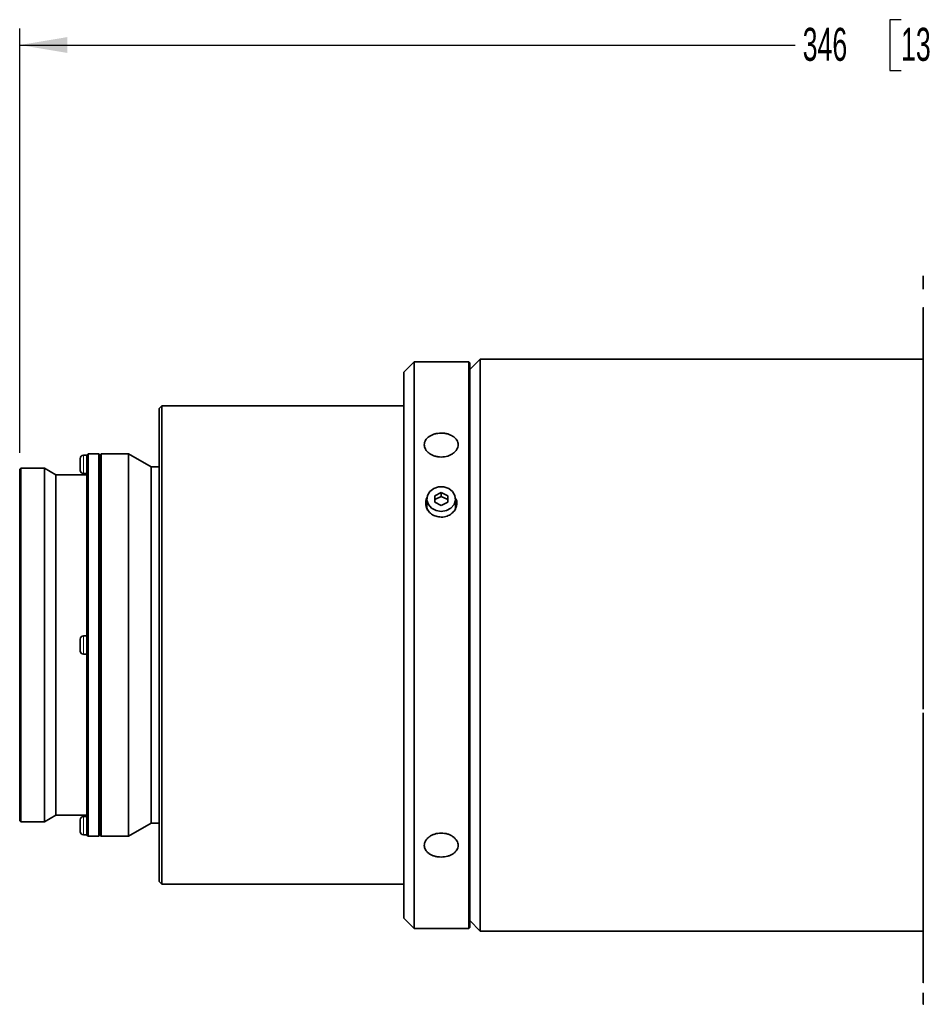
# Model space of a CAD drawing. Header units: millimetres. Extents: x 0 to 1118, y 0 to 864.
# Tile 11 of 96: x 119 to 206, y 222 to 316. Entities that reach past the tile are written whole.
import ezdxf

# ---------------------------------------------------------------- set-up
doc = ezdxf.new("R2010")
doc.units = ezdxf.units.MM
doc.layers.add('ALPHAREV', color=7, linetype='Continuous', lineweight=25)
doc.styles.add('SLDTEXTSTYLE0', font='TXT', dxfattribs={"width": 0.605})
doc.dimstyles.new('SLDDIMSTYLE0', dxfattribs={"dimtxt": 3.175, "dimasz": 4.572, "dimexe": 0, "dimexo": 0.0625, "dimgap": 0.79375, "dimtad": 0, "dimtih": 1, "dimtoh": 1, "dimdec": 0, "dimlfac": 2, "dimrnd": 1e-09, "dimzin": 12, "dimdsep": 46, "dimtxsty": 'SLDTEXTSTYLE0', "dimsah": 1, "dimcen": 0.09, "dimadec": 0, "dimazin": 3, "dimtfac": 1, "dimtofl": 0, "dimtmove": 0, "dimatfit": 3, "dimfxl": 1, "dimfrac": 2, "dimtolj": 1, "dimtzin": 12, "dimarcsym": 0})

# ---------------------------------------------------------------- blocks, each defined once
blk = doc.blocks.new('_D_34')
at = {"layer": 'ALPHAREV'}
for p, q in [((203.588, 316.416), (202.497, 316.416)), ((202.497, 316.416), (202.497, 311.544)), ((214.502, 316.416), (215.594, 316.416)), ((215.594, 316.416), (215.594, 311.544)), ((118.807, 274.774), (118.807, 315.58)), ((292.007, 293.145), (292.007, 315.58)), ((118.807, 313.98), (193.403, 313.98)), ((292.007, 313.98), (217.411, 313.98)), ((202.497, 311.544), (203.588, 311.544)), ((215.594, 311.544), (214.502, 311.544))]:
    blk.add_line(p, q, dxfattribs=at)
for points in [[(118.807, 313.98), (123.379, 313.218), (123.379, 314.742)], [(292.007, 313.98), (287.435, 314.742), (287.435, 313.218)]]:
    blk.add_solid(points, dxfattribs=at)
at = {"layer": 'ALPHAREV', "char_height": 3.175, "attachment_point": 1, "style": 'SLDTEXTSTYLE0'}
for s, insert in [('346', (194.129, 315.636)), ('13.64', (203.588, 315.636))]:
    blk.add_mtext(s, dxfattribs=dict(at, insert=insert))

msp = doc.modelspace()

# ---------------------------------------------------------------- linework, layer by layer
at = {"color": 7, "linetype": 'Continuous', "lineweight": 35}
for p, q in [((156.757, 283.524), (155.757, 282.524)), ((162.007, 283.524), (156.757, 283.524)), ((156.757, 283.524), (156.757, 229.024)), ((162.107, 283.424), (162.007, 283.524)), ((162.007, 283.524), (162.007, 229.024)), ((163.107, 283.774), (162.107, 282.774)), ((162.107, 283.424), (162.107, 229.124)), ((205.732, 283.774), (163.107, 283.774)), ((163.107, 283.774), (163.107, 228.774)), ((155.757, 282.524), (155.757, 230.024)), ((132.482, 279.274), (132.232, 279.024)), ((132.232, 279.024), (132.232, 233.524)), ((155.757, 279.274), (132.482, 279.274)), ((132.482, 279.274), (132.482, 233.274)), ((125.382, 274.649), (125.282, 274.549)), ((126.432, 274.649), (125.382, 274.649)), ((125.382, 274.649), (125.382, 237.899)), ((126.532, 274.549), (126.432, 274.649)), ((126.432, 274.649), (126.432, 237.899)), ((126.632, 274.649), (126.532, 274.549)), ((129.282, 274.649), (126.632, 274.649)), ((126.632, 274.649), (126.632, 237.899)), ((131.447, 273.399), (129.282, 274.649)), ((129.282, 274.649), (129.282, 237.899)), ((124.632, 274.224), (124.632, 273.074)), ((125.282, 274.524), (124.932, 274.524)), ((125.282, 274.549), (125.282, 237.999)), ((126.532, 274.549), (126.532, 237.999)), ((118.907, 273.274), (118.807, 273.174)), ((118.807, 273.174), (118.807, 239.374)), ((121.207, 273.274), (118.907, 273.274)), ((118.907, 273.274), (118.907, 239.274)), ((122.29, 272.649), (121.207, 273.274)), ((121.207, 273.274), (121.207, 239.274)), ((124.932, 272.774), (125.282, 272.774)), ((132.232, 273.399), (131.447, 273.399)), ((131.447, 273.399), (131.447, 239.149)), ((125.282, 272.649), (122.29, 272.649)), ((122.29, 272.649), (122.29, 239.899)), ((158.732, 270.636), (159.357, 270.949)), ((159.357, 270.949), (159.982, 270.636)), ((159.357, 270.949), (159.357, 270.574)), ((157.982, 270.324), (157.982, 269.574)), ((158.732, 270.011), (158.732, 270.636)), ((158.732, 270.261), (159.357, 270.574)), ((159.357, 269.699), (158.732, 270.011)), ((159.357, 270.574), (159.982, 270.261)), ((159.982, 270.011), (159.357, 269.699)), ((159.982, 270.636), (159.982, 270.011)), ((160.732, 269.574), (160.732, 270.324)), ((124.632, 256.849), (124.632, 255.699)), ((125.282, 257.149), (124.932, 257.149)), ((124.932, 255.399), (125.282, 255.399)), ((121.207, 239.274), (122.29, 239.899)), ((122.29, 239.899), (125.282, 239.899)), ((125.282, 239.774), (124.932, 239.774)), ((118.807, 239.374), (118.907, 239.274)), ((118.907, 239.274), (121.207, 239.274)), ((124.632, 239.474), (124.632, 238.324)), ((129.282, 237.899), (131.447, 239.149)), ((131.447, 239.149), (132.232, 239.149)), ((124.932, 238.024), (125.282, 238.024)), ((125.282, 237.999), (125.382, 237.899)), ((125.382, 237.899), (126.432, 237.899)), ((126.432, 237.899), (126.532, 237.999)), ((126.532, 237.999), (126.632, 237.899)), ((126.632, 237.899), (129.282, 237.899)), ((132.232, 233.524), (132.482, 233.274)), ((132.482, 233.274), (155.757, 233.274)), ((155.757, 230.024), (156.757, 229.024)), ((162.107, 229.774), (163.107, 228.774)), ((156.757, 229.024), (162.007, 229.024)), ((162.007, 229.024), (162.107, 229.124)), ((163.107, 228.774), (205.732, 228.774))]:
    msp.add_line(p, q, dxfattribs=at)
at = {"color": 7, "linetype": 'Continuous', "lineweight": 18}
for p, q in [((124.932, 274.524), (124.932, 272.774)), ((124.932, 257.149), (124.932, 255.399)), ((124.932, 239.774), (124.932, 238.024))]:
    msp.add_line(p, q, dxfattribs=at)
at = {"color": 7, "linetype": 'Continuous', "lineweight": 35, "flags": 128}
for points in [[(159.357, 269.133), (158.861, 269.213), (158.431, 269.444), (158.126, 269.793), (157.988, 270.214), (158.035, 270.65), (158.26, 271.041), (158.633, 271.336), (159.105, 271.494), (159.61, 271.494), (160.081, 271.336), (160.454, 271.041), (160.68, 270.65), (160.726, 270.214), (160.588, 269.793), (160.284, 269.444), (159.854, 269.213), (159.357, 269.133)], [(157.982, 270.093), (157.88, 269.799), (157.864, 269.695)], [(160.842, 269.758), (160.834, 269.799), (160.732, 270.093)], [(157.982, 269.574), (157.988, 269.464), (158.032, 269.257)], [(160.696, 269.301), (160.726, 269.464), (160.732, 269.574)]]:
    msp.add_lwpolyline(points, dxfattribs=at)
at = {"color": 7, "linetype": 'Continuous', "lineweight": 35}
for centre, start, end in [((124.932, 274.224), 90, 180), ((124.932, 273.074), 180, 270), ((124.932, 256.849), 90, 180), ((124.932, 255.699), 180, 270), ((124.932, 239.474), 90, 180), ((124.932, 238.324), 180, 270)]:
    msp.add_arc(centre, 0.3, start, end, dxfattribs=at)
for points, knots in [([(205.732, 290.515), (205.732, 290.614), (205.732, 290.811), (205.732, 291.082), (205.732, 291.32), (205.732, 291.516), (205.732, 291.66), (205.732, 291.751), (205.732, 291.762), (205.732, 291.767)], [0, 0, 0, 0, 0.143591, 0.287182, 0.430773, 0.574363, 0.717954, 0.861545, 1, 1, 1, 1]), ([(205.732, 288.72), (205.732, 288.727), (205.732, 288.746), (205.732, 288.289), (205.732, 287.399), (205.732, 286.069), (205.732, 284.34), (205.732, 282.231), (205.732, 279.771), (205.732, 276.994), (205.732, 273.932), (205.732, 270.91), (205.732, 268.843), (205.732, 267.949)], [0, 0, 0, 0, 0.055625, 0.152357, 0.249089, 0.345821, 0.442554, 0.539286, 0.636018, 0.73275, 0.829482, 0.926214, 1, 1, 1, 1]), ([(159.357, 274.359), (159.25, 274.359), (159.144, 274.367), (158.937, 274.398), (158.833, 274.421), (158.637, 274.482), (158.543, 274.519), (158.367, 274.607), (158.283, 274.658), (158.133, 274.768), (158.066, 274.828), (157.947, 274.958), (157.897, 275.027), (157.816, 275.168), (157.784, 275.242), (157.743, 275.392), (157.732, 275.467), (157.732, 275.617), (157.743, 275.692), (157.784, 275.838), (157.815, 275.909), (157.896, 276.044), (157.947, 276.11), (158.065, 276.23), (158.132, 276.286), (158.283, 276.389), (158.366, 276.434), (158.542, 276.513), (158.636, 276.547), (158.833, 276.602), (158.935, 276.622), (159.143, 276.65), (159.251, 276.657), (159.463, 276.657), (159.568, 276.65), (159.778, 276.623), (159.88, 276.602), (160.076, 276.548), (160.17, 276.514), (160.348, 276.435), (160.43, 276.389), (160.58, 276.288), (160.649, 276.231), (160.767, 276.11), (160.817, 276.046), (160.899, 275.91), (160.93, 275.839), (160.972, 275.694), (160.982, 275.619), (160.982, 275.468), (160.972, 275.392), (160.931, 275.244), (160.9, 275.17), (160.818, 275.027), (160.768, 274.959), (160.651, 274.83), (160.582, 274.769), (160.432, 274.658), (160.351, 274.608), (160.173, 274.52), (160.079, 274.482), (159.785, 274.392), (159.572, 274.359), (159.357, 274.359)], [0, 0, 0, 0, 0.03125, 0.03125, 0.0625, 0.0625, 0.09375, 0.09375, 0.125, 0.125, 0.15625, 0.15625, 0.1875, 0.1875, 0.21875, 0.21875, 0.25, 0.25, 0.28125, 0.28125, 0.3125, 0.3125, 0.34375, 0.34375, 0.375, 0.375, 0.40625, 0.40625, 0.4375, 0.4375, 0.46875, 0.46875, 0.5, 0.5, 0.53125, 0.53125, 0.5625, 0.5625, 0.59375, 0.59375, 0.625, 0.625, 0.65625, 0.65625, 0.6875, 0.6875, 0.71875, 0.71875, 0.75, 0.75, 0.78125, 0.78125, 0.8125, 0.8125, 0.84375, 0.84375, 0.875, 0.875, 0.90625, 0.90625, 0.9375, 0.9375, 1, 1, 1, 1]), ([(159.357, 268.579), (159.189, 268.594), (158.852, 268.623), (158.403, 268.854), (158.062, 269.19), (157.863, 269.609), (157.85, 270.045), (157.911, 270.348), (158.01, 270.465), (158.012, 270.467)], [0, 0, 0, 0, 0.166259, 0.332512, 0.498923, 0.665438, 0.83178, 0.997944, 1, 1, 1, 1]), ([(160.698, 270.44), (160.726, 270.399), (160.84, 270.235), (160.879, 269.886), (160.797, 269.45), (160.543, 269.055), (160.158, 268.757), (159.739, 268.601), (159.464, 268.585), (159.357, 268.579)], [0, 0, 0, 0, 0.054925, 0.222689, 0.390232, 0.557775, 0.725538, 0.893399, 1, 1, 1, 1]), ([(205.732, 266.888), (205.732, 266.983), (205.732, 267.172), (205.732, 267.422), (205.732, 267.634), (205.732, 267.798), (205.732, 267.904), (205.732, 267.952), (205.732, 267.944), (205.732, 267.942)], [0, 0, 0, 0, 0.158409, 0.316818, 0.475228, 0.633637, 0.792046, 0.950455, 1, 1, 1, 1]), ([(205.732, 251.212), (205.732, 251.358), (205.732, 251.649), (205.732, 252.086), (205.732, 252.524), (205.732, 252.962), (205.732, 253.4), (205.732, 253.839), (205.732, 254.278), (205.732, 254.718), (205.732, 255.672), (205.732, 257.14), (205.732, 259.119), (205.732, 261.09), (205.732, 262.656), (205.732, 263.821), (205.732, 264.594), (205.732, 265.363), (205.732, 266.129), (205.732, 266.635), (205.732, 266.888)], [0, 0, 0, 0, 0.027797, 0.05558, 0.083353, 0.111121, 0.138887, 0.166655, 0.19443, 0.222215, 0.250016, 0.375, 0.500002, 0.624986, 0.749988, 0.800011, 0.85, 0.899979, 0.949971, 1, 1, 1, 1]), ([(205.732, 250.116), (205.732, 250.131), (205.732, 250.16), (205.732, 250.209), (205.732, 250.261), (205.732, 250.336), (205.732, 250.439), (205.732, 250.575), (205.732, 250.723), (205.732, 250.88), (205.732, 251.043), (205.732, 251.156), (205.732, 251.212)], [0, 0, 0, 0, 0.0625841, 0.1249878, 0.1874167, 0.2500761, 0.3749627, 0.5000505, 0.6249371, 0.7500249, 0.8749622, 1, 1, 1, 1]), ([(205.732, 249.767), (205.732, 248.866), (205.732, 246.867), (205.732, 243.881), (205.732, 240.832), (205.732, 237.95), (205.732, 235.264), (205.732, 232.804), (205.732, 230.596), (205.732, 228.663), (205.732, 227.026), (205.732, 225.704), (205.732, 224.705), (205.732, 224.066), (205.732, 223.767), (205.732, 223.805), (205.732, 223.815)], [0, 0, 0, 0, 0.062199, 0.137892, 0.213586, 0.28928, 0.364973, 0.440667, 0.516361, 0.592054, 0.667748, 0.743442, 0.819136, 0.894829, 0.970523, 1, 1, 1, 1]), ([(159.357, 235.89), (159.25, 235.89), (159.144, 235.897), (158.937, 235.925), (158.833, 235.946), (158.637, 236), (158.543, 236.034), (158.367, 236.113), (158.283, 236.159), (158.133, 236.261), (158.066, 236.316), (157.947, 236.438), (157.897, 236.503), (157.816, 236.638), (157.784, 236.709), (157.743, 236.855), (157.732, 236.93), (157.732, 237.079), (157.743, 237.156), (157.784, 237.305), (157.815, 237.378), (157.896, 237.52), (157.947, 237.59), (158.065, 237.718), (158.132, 237.778), (158.283, 237.89), (158.366, 237.94), (158.542, 238.027), (158.636, 238.065), (158.833, 238.126), (158.935, 238.149), (159.143, 238.18), (159.251, 238.188), (159.463, 238.188), (159.568, 238.181), (159.778, 238.15), (159.88, 238.126), (160.076, 238.066), (160.17, 238.029), (160.348, 237.94), (160.43, 237.891), (160.58, 237.78), (160.649, 237.719), (160.767, 237.59), (160.817, 237.522), (160.899, 237.38), (160.93, 237.306), (160.972, 237.157), (160.982, 237.082), (160.982, 236.93), (160.972, 236.856), (160.931, 236.711), (160.9, 236.639), (160.818, 236.503), (160.768, 236.439), (160.651, 236.318), (160.582, 236.261), (160.432, 236.16), (160.351, 236.114), (160.173, 236.034), (160.079, 236), (159.785, 235.919), (159.572, 235.89), (159.357, 235.89)], [0, 0, 0, 0, 0.03125, 0.03125, 0.0625, 0.0625, 0.09375, 0.09375, 0.125, 0.125, 0.15625, 0.15625, 0.1875, 0.1875, 0.21875, 0.21875, 0.25, 0.25, 0.28125, 0.28125, 0.3125, 0.3125, 0.34375, 0.34375, 0.375, 0.375, 0.40625, 0.40625, 0.4375, 0.4375, 0.46875, 0.46875, 0.5, 0.5, 0.53125, 0.53125, 0.5625, 0.5625, 0.59375, 0.59375, 0.625, 0.625, 0.65625, 0.65625, 0.6875, 0.6875, 0.71875, 0.71875, 0.75, 0.75, 0.78125, 0.78125, 0.8125, 0.8125, 0.84375, 0.84375, 0.875, 0.875, 0.90625, 0.90625, 0.9375, 0.9375, 1, 1, 1, 1]), ([(205.732, 221.914), (205.732, 221.928), (205.732, 221.957), (205.732, 222.005), (205.732, 222.056), (205.732, 222.11), (205.732, 222.169), (205.732, 222.23), (205.732, 222.312), (205.732, 222.415), (205.732, 222.543), (205.732, 222.678), (205.732, 222.772), (205.732, 222.819)], [0, 0, 0, 0, 0.071977, 0.143396, 0.214483, 0.285466, 0.356572, 0.42803, 0.500065, 0.625616, 0.749973, 0.874361, 1, 1, 1, 1]), ([(205.732, 221.728), (205.732, 221.726), (205.732, 221.721), (205.732, 221.779), (205.732, 221.869), (205.732, 221.914)], [0, 0, 0, 0, 0.195348, 0.597674, 1, 1, 1, 1])]:
    msp.add_open_spline(points, degree=3, knots=knots, dxfattribs=at)

# ---------------------------------------------------------------- dimensions: what is measured, and where the dimension line sits
at = {"layer": 'ALPHAREV'}
dim = msp.add_linear_dim(base=(292.007, 313.98), p1=(118.807, 273.174), p2=(292.007, 291.545), dimstyle='SLDDIMSTYLE0', dxfattribs=at)
dim.commit()
dim.dimension.update_dxf_attribs({"geometry": '_D_34', "text_midpoint": (205.407, 313.98), "dimtype": 160})

doc.saveas('drawing.dxf')
